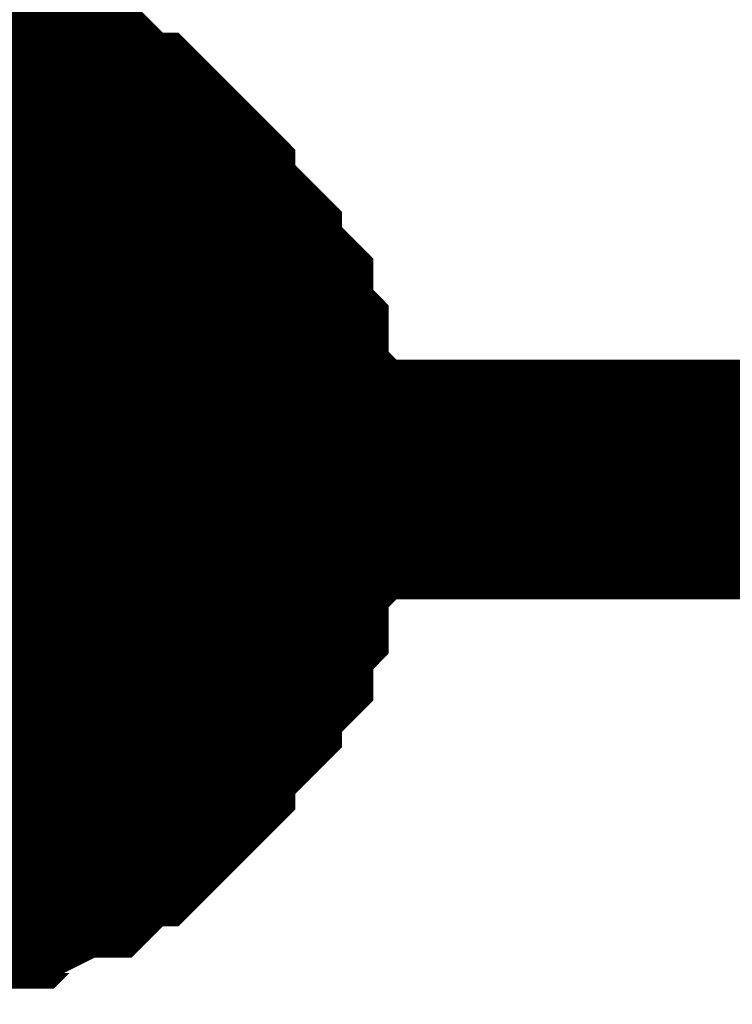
# Model space of a CAD drawing. Header units: inches. Extents: x 0 to 292, y 0 to 193.
# Tile 28 of 256: x 48.475 to 49.367, y 74.618 to 75.85. Entities that reach past the tile are written whole.
import ezdxf

# ---------------------------------------------------------------- set-up
doc = ezdxf.new("R2010")
doc.units = ezdxf.units.IN
doc.layers.add('Sheet', color=255, linetype='Continuous')

msp = doc.modelspace()

# ---------------------------------------------------------------- linework, layer by layer
at = {"layer": 'Sheet'}
for points in [[(93.4634, 75.2747, 0.2997, 0.2997, 0), (77.3309, 75.2747, 0.2997, 0.2997, 0), (60.8282, 75.2747, 0.2997, 0.2997, 0), (48.3002, 75.2747, 0.2997, 0.2997, 0), (36.2982, 75.2747, 0.2997, 0.2997, 0), (36.2982, 77.2823, 0.2997, 0.2997, 0)], [(48.3196, 75.7815, 0.2997, 0.2997, 0), (48.3586, 75.7815, 0.2997, 0.2997, 0), (48.3781, 75.7815, 0.2997, 0.2997, 0), (48.3976, 75.762, 0.2997, 0.2997, 0), (48.4365, 75.762, 0.2997, 0.2997, 0), (48.456, 75.762, 0.2997, 0.2997, 0), (48.4755, 75.7425, 0.2997, 0.2997, 0), (48.495, 75.7425, 0.2997, 0.2997, 0), (48.534, 75.723, 0.2997, 0.2997, 0), (48.5534, 75.723, 0.2997, 0.2997, 0), (48.5729, 75.7035, 0.2997, 0.2997, 0), (48.5924, 75.684, 0.2997, 0.2997, 0), (48.6119, 75.684, 0.2997, 0.2997, 0), (48.6314, 75.6645, 0.2997, 0.2997, 0), (48.6509, 75.645, 0.2997, 0.2997, 0), (48.6703, 75.6255, 0.2997, 0.2997, 0), (48.6703, 75.606, 0.2997, 0.2997, 0), (48.6898, 75.5865, 0.2997, 0.2997, 0), (48.7093, 75.5671, 0.2997, 0.2997, 0), (48.7288, 75.5476, 0.2997, 0.2997, 0), (48.7288, 75.5281, 0.2997, 0.2997, 0), (48.7483, 75.5086, 0.2997, 0.2997, 0), (48.7678, 75.4891, 0.2997, 0.2997, 0), (48.7678, 75.4696, 0.2997, 0.2997, 0), (48.7678, 75.4501, 0.2997, 0.2997, 0), (48.7872, 75.4306, 0.2997, 0.2997, 0), (48.7872, 75.3916, 0.2997, 0.2997, 0), (48.7872, 75.3721, 0.2997, 0.2997, 0), (48.8067, 75.3526, 0.2997, 0.2997, 0), (48.8067, 75.3332, 0.2997, 0.2997, 0), (48.8067, 75.2942, 0.2997, 0.2997, 0), (48.8067, 75.2747, 0.2997, 0.2997, 0)], [(48.3196, 75.7815, 0.2997, 0.2997, 0), (48.3586, 75.7815, 0.2997, 0.2997, 0), (48.3781, 75.7815, 0.2997, 0.2997, 0), (48.3976, 75.762, 0.2997, 0.2997, 0), (48.4365, 75.762, 0.2997, 0.2997, 0), (48.456, 75.762, 0.2997, 0.2997, 0), (48.4755, 75.7425, 0.2997, 0.2997, 0), (48.495, 75.7425, 0.2997, 0.2997, 0), (48.534, 75.723, 0.2997, 0.2997, 0), (48.5534, 75.723, 0.2997, 0.2997, 0), (48.5729, 75.7035, 0.2997, 0.2997, 0), (48.5924, 75.684, 0.2997, 0.2997, 0), (48.6119, 75.684, 0.2997, 0.2997, 0), (48.6314, 75.6645, 0.2997, 0.2997, 0), (48.6509, 75.645, 0.2997, 0.2997, 0), (48.6703, 75.6255, 0.2997, 0.2997, 0), (48.6703, 75.606, 0.2997, 0.2997, 0), (48.6898, 75.5865, 0.2997, 0.2997, 0), (48.7093, 75.5671, 0.2997, 0.2997, 0), (48.7288, 75.5476, 0.2997, 0.2997, 0), (48.7288, 75.5281, 0.2997, 0.2997, 0), (48.7483, 75.5086, 0.2997, 0.2997, 0), (48.7678, 75.4891, 0.2997, 0.2997, 0), (48.7678, 75.4696, 0.2997, 0.2997, 0), (48.7678, 75.4501, 0.2997, 0.2997, 0), (48.7872, 75.4306, 0.2997, 0.2997, 0), (48.7872, 75.3916, 0.2997, 0.2997, 0), (48.7872, 75.3721, 0.2997, 0.2997, 0), (48.8067, 75.3526, 0.2997, 0.2997, 0), (48.8067, 75.3332, 0.2997, 0.2997, 0), (48.8067, 75.2942, 0.2997, 0.2997, 0), (48.8067, 75.2747, 0.2997, 0.2997, 0)], [(48.3196, 75.7815, 0.2997, 0.2997, 0), (48.3586, 75.7815, 0.2997, 0.2997, 0), (48.3781, 75.7815, 0.2997, 0.2997, 0), (48.3976, 75.762, 0.2997, 0.2997, 0), (48.4365, 75.762, 0.2997, 0.2997, 0), (48.456, 75.762, 0.2997, 0.2997, 0), (48.4755, 75.7425, 0.2997, 0.2997, 0), (48.495, 75.7425, 0.2997, 0.2997, 0), (48.534, 75.723, 0.2997, 0.2997, 0), (48.5534, 75.723, 0.2997, 0.2997, 0), (48.5729, 75.7035, 0.2997, 0.2997, 0), (48.5924, 75.684, 0.2997, 0.2997, 0), (48.6119, 75.684, 0.2997, 0.2997, 0), (48.6314, 75.6645, 0.2997, 0.2997, 0), (48.6509, 75.645, 0.2997, 0.2997, 0), (48.6703, 75.6255, 0.2997, 0.2997, 0), (48.6703, 75.606, 0.2997, 0.2997, 0), (48.6898, 75.5865, 0.2997, 0.2997, 0), (48.7093, 75.5671, 0.2997, 0.2997, 0), (48.7288, 75.5476, 0.2997, 0.2997, 0), (48.7288, 75.5281, 0.2997, 0.2997, 0), (48.7483, 75.5086, 0.2997, 0.2997, 0), (48.7678, 75.4891, 0.2997, 0.2997, 0), (48.7678, 75.4696, 0.2997, 0.2997, 0), (48.7678, 75.4501, 0.2997, 0.2997, 0), (48.7872, 75.4306, 0.2997, 0.2997, 0), (48.7872, 75.3916, 0.2997, 0.2997, 0), (48.7872, 75.3721, 0.2997, 0.2997, 0), (48.8067, 75.3526, 0.2997, 0.2997, 0), (48.8067, 75.3332, 0.2997, 0.2997, 0), (48.8067, 75.2942, 0.2997, 0.2997, 0), (48.8067, 75.2747, 0.2997, 0.2997, 0)], [(48.3196, 75.7815, 0.2997, 0.2997, 0), (48.3586, 75.7815, 0.2997, 0.2997, 0), (48.3781, 75.7815, 0.2997, 0.2997, 0), (48.3976, 75.762, 0.2997, 0.2997, 0), (48.4365, 75.762, 0.2997, 0.2997, 0), (48.456, 75.762, 0.2997, 0.2997, 0), (48.4755, 75.7425, 0.2997, 0.2997, 0), (48.495, 75.7425, 0.2997, 0.2997, 0), (48.534, 75.723, 0.2997, 0.2997, 0), (48.5534, 75.723, 0.2997, 0.2997, 0), (48.5729, 75.7035, 0.2997, 0.2997, 0), (48.5924, 75.684, 0.2997, 0.2997, 0), (48.6119, 75.684, 0.2997, 0.2997, 0), (48.6314, 75.6645, 0.2997, 0.2997, 0), (48.6509, 75.645, 0.2997, 0.2997, 0), (48.6703, 75.6255, 0.2997, 0.2997, 0), (48.6703, 75.606, 0.2997, 0.2997, 0), (48.6898, 75.5865, 0.2997, 0.2997, 0), (48.7093, 75.5671, 0.2997, 0.2997, 0), (48.7288, 75.5476, 0.2997, 0.2997, 0), (48.7288, 75.5281, 0.2997, 0.2997, 0), (48.7483, 75.5086, 0.2997, 0.2997, 0), (48.7678, 75.4891, 0.2997, 0.2997, 0), (48.7678, 75.4696, 0.2997, 0.2997, 0), (48.7678, 75.4501, 0.2997, 0.2997, 0), (48.7872, 75.4306, 0.2997, 0.2997, 0), (48.7872, 75.3916, 0.2997, 0.2997, 0), (48.7872, 75.3721, 0.2997, 0.2997, 0), (48.8067, 75.3526, 0.2997, 0.2997, 0), (48.8067, 75.3332, 0.2997, 0.2997, 0), (48.8067, 75.2942, 0.2997, 0.2997, 0), (48.8067, 75.2747, 0.2997, 0.2997, 0)], [(48.3976, 75.762, 0.0991, 0.0991, 0), (48.4365, 75.762, 0.0991, 0.0991, 0), (48.456, 75.762, 0.0991, 0.0991, 0), (48.4755, 75.7425, 0.0991, 0.0991, 0), (48.495, 75.7425, 0.0991, 0.0991, 0), (48.534, 75.723, 0.0991, 0.0991, 0), (48.5534, 75.723, 0.0991, 0.0991, 0), (48.5729, 75.7035, 0.0991, 0.0991, 0), (48.5924, 75.684, 0.0991, 0.0991, 0), (48.6119, 75.684, 0.0991, 0.0991, 0), (48.6314, 75.6645, 0.0991, 0.0991, 0), (48.6509, 75.645, 0.0991, 0.0991, 0), (48.6703, 75.6255, 0.0991, 0.0991, 0), (48.6703, 75.606, 0.0991, 0.0991, 0), (48.6898, 75.5865, 0.0991, 0.0991, 0), (48.7093, 75.5671, 0.0991, 0.0991, 0), (48.7288, 75.5476, 0.0991, 0.0991, 0), (48.7288, 75.5281, 0.0991, 0.0991, 0), (48.7483, 75.5086, 0.0991, 0.0991, 0), (48.7678, 75.4891, 0.0991, 0.0991, 0), (48.7678, 75.4696, 0.0991, 0.0991, 0), (48.7678, 75.4501, 0.0991, 0.0991, 0), (48.7872, 75.4306, 0.0991, 0.0991, 0), (48.7872, 75.3916, 0.0991, 0.0991, 0), (48.7872, 75.3721, 0.0991, 0.0991, 0), (48.8067, 75.3526, 0.0991, 0.0991, 0), (48.8067, 75.3332, 0.0991, 0.0991, 0), (48.8067, 75.2942, 0.0991, 0.0991, 0), (48.8067, 75.2747, 0.0991, 0.0991, 0)], [(48.3976, 75.762, 0.0991, 0.0991, 0), (48.4365, 75.762, 0.0991, 0.0991, 0), (48.456, 75.762, 0.0991, 0.0991, 0), (48.4755, 75.7425, 0.0991, 0.0991, 0), (48.495, 75.7425, 0.0991, 0.0991, 0), (48.534, 75.723, 0.0991, 0.0991, 0), (48.5534, 75.723, 0.0991, 0.0991, 0), (48.5729, 75.7035, 0.0991, 0.0991, 0), (48.5924, 75.684, 0.0991, 0.0991, 0), (48.6119, 75.684, 0.0991, 0.0991, 0), (48.6314, 75.6645, 0.0991, 0.0991, 0), (48.6509, 75.645, 0.0991, 0.0991, 0), (48.6703, 75.6255, 0.0991, 0.0991, 0), (48.6703, 75.606, 0.0991, 0.0991, 0), (48.6898, 75.5865, 0.0991, 0.0991, 0), (48.7093, 75.5671, 0.0991, 0.0991, 0), (48.7288, 75.5476, 0.0991, 0.0991, 0), (48.7288, 75.5281, 0.0991, 0.0991, 0), (48.7483, 75.5086, 0.0991, 0.0991, 0), (48.7678, 75.4891, 0.0991, 0.0991, 0), (48.7678, 75.4696, 0.0991, 0.0991, 0), (48.7678, 75.4501, 0.0991, 0.0991, 0), (48.7872, 75.4306, 0.0991, 0.0991, 0), (48.7872, 75.3916, 0.0991, 0.0991, 0), (48.7872, 75.3721, 0.0991, 0.0991, 0), (48.8067, 75.3526, 0.0991, 0.0991, 0), (48.8067, 75.3332, 0.0991, 0.0991, 0), (48.8067, 75.2942, 0.0991, 0.0991, 0), (48.8067, 75.2747, 0.0991, 0.0991, 0)], [(48.3976, 75.762, 0.0991, 0.0991, 0), (48.4365, 75.762, 0.0991, 0.0991, 0), (48.456, 75.762, 0.0991, 0.0991, 0), (48.4755, 75.7425, 0.0991, 0.0991, 0), (48.495, 75.7425, 0.0991, 0.0991, 0), (48.534, 75.723, 0.0991, 0.0991, 0), (48.5534, 75.723, 0.0991, 0.0991, 0), (48.5729, 75.7035, 0.0991, 0.0991, 0), (48.5924, 75.684, 0.0991, 0.0991, 0), (48.6119, 75.684, 0.0991, 0.0991, 0), (48.6314, 75.6645, 0.0991, 0.0991, 0), (48.6509, 75.645, 0.0991, 0.0991, 0), (48.6703, 75.6255, 0.0991, 0.0991, 0), (48.6703, 75.606, 0.0991, 0.0991, 0), (48.6898, 75.5865, 0.0991, 0.0991, 0), (48.7093, 75.5671, 0.0991, 0.0991, 0), (48.7288, 75.5476, 0.0991, 0.0991, 0), (48.7288, 75.5281, 0.0991, 0.0991, 0), (48.7483, 75.5086, 0.0991, 0.0991, 0), (48.7678, 75.4891, 0.0991, 0.0991, 0), (48.7678, 75.4696, 0.0991, 0.0991, 0), (48.7678, 75.4501, 0.0991, 0.0991, 0), (48.7872, 75.4306, 0.0991, 0.0991, 0), (48.7872, 75.3916, 0.0991, 0.0991, 0), (48.7872, 75.3721, 0.0991, 0.0991, 0), (48.8067, 75.3526, 0.0991, 0.0991, 0), (48.8067, 75.3332, 0.0991, 0.0991, 0), (48.8067, 75.2942, 0.0991, 0.0991, 0), (48.8067, 75.2747, 0.0991, 0.0991, 0)], [(48.3976, 75.762, 0.0991, 0.0991, 0), (48.4365, 75.762, 0.0991, 0.0991, 0), (48.456, 75.762, 0.0991, 0.0991, 0), (48.4755, 75.7425, 0.0991, 0.0991, 0), (48.495, 75.7425, 0.0991, 0.0991, 0), (48.534, 75.723, 0.0991, 0.0991, 0), (48.5534, 75.723, 0.0991, 0.0991, 0), (48.5729, 75.7035, 0.0991, 0.0991, 0), (48.5924, 75.684, 0.0991, 0.0991, 0), (48.6119, 75.684, 0.0991, 0.0991, 0), (48.6314, 75.6645, 0.0991, 0.0991, 0), (48.6509, 75.645, 0.0991, 0.0991, 0), (48.6703, 75.6255, 0.0991, 0.0991, 0), (48.6703, 75.606, 0.0991, 0.0991, 0), (48.6898, 75.5865, 0.0991, 0.0991, 0), (48.7093, 75.5671, 0.0991, 0.0991, 0), (48.7288, 75.5476, 0.0991, 0.0991, 0), (48.7288, 75.5281, 0.0991, 0.0991, 0), (48.7483, 75.5086, 0.0991, 0.0991, 0), (48.7678, 75.4891, 0.0991, 0.0991, 0), (48.7678, 75.4696, 0.0991, 0.0991, 0), (48.7678, 75.4501, 0.0991, 0.0991, 0), (48.7872, 75.4306, 0.0991, 0.0991, 0), (48.7872, 75.3916, 0.0991, 0.0991, 0), (48.7872, 75.3721, 0.0991, 0.0991, 0), (48.8067, 75.3526, 0.0991, 0.0991, 0), (48.8067, 75.3332, 0.0991, 0.0991, 0), (48.8067, 75.2942, 0.0991, 0.0991, 0), (48.8067, 75.2747, 0.0991, 0.0991, 0)], [(48.8067, 75.2747, 0.2997, 0.2997, 0), (48.8067, 75.2552, 0.2997, 0.2997, 0), (48.8067, 75.2162, 0.2997, 0.2997, 0), (48.8067, 75.1967, 0.2997, 0.2997, 0), (48.7872, 75.1772, 0.2997, 0.2997, 0), (48.7872, 75.1577, 0.2997, 0.2997, 0), (48.7872, 75.1188, 0.2997, 0.2997, 0), (48.7678, 75.0993, 0.2997, 0.2997, 0), (48.7678, 75.0798, 0.2997, 0.2997, 0), (48.7678, 75.0603, 0.2997, 0.2997, 0), (48.7483, 75.0408, 0.2997, 0.2997, 0), (48.7288, 75.0213, 0.2997, 0.2997, 0), (48.7288, 75.0018, 0.2997, 0.2997, 0), (48.7093, 74.9823, 0.2997, 0.2997, 0), (48.6898, 74.9628, 0.2997, 0.2997, 0), (48.6703, 74.9433, 0.2997, 0.2997, 0), (48.6703, 74.9238, 0.2997, 0.2997, 0), (48.6509, 74.9044, 0.2997, 0.2997, 0), (48.6314, 74.8849, 0.2997, 0.2997, 0), (48.6119, 74.8654, 0.2997, 0.2997, 0), (48.5924, 74.8654, 0.2997, 0.2997, 0), (48.5729, 74.8459, 0.2997, 0.2997, 0), (48.5534, 74.8264, 0.2997, 0.2997, 0), (48.534, 74.8264, 0.2997, 0.2997, 0), (48.495, 74.8069, 0.2997, 0.2997, 0), (48.4755, 74.8069, 0.2997, 0.2997, 0), (48.456, 74.7874, 0.2997, 0.2997, 0), (48.4365, 74.7874, 0.2997, 0.2997, 0), (48.3976, 74.7874, 0.2997, 0.2997, 0), (48.3781, 74.7679, 0.2997, 0.2997, 0), (48.3586, 74.7679, 0.2997, 0.2997, 0), (48.3196, 74.7679, 0.2997, 0.2997, 0)], [(48.8067, 75.2747, 0.2997, 0.2997, 0), (48.8067, 75.2552, 0.2997, 0.2997, 0), (48.8067, 75.2162, 0.2997, 0.2997, 0), (48.8067, 75.1967, 0.2997, 0.2997, 0), (48.7872, 75.1772, 0.2997, 0.2997, 0), (48.7872, 75.1577, 0.2997, 0.2997, 0), (48.7872, 75.1188, 0.2997, 0.2997, 0), (48.7678, 75.0993, 0.2997, 0.2997, 0), (48.7678, 75.0798, 0.2997, 0.2997, 0), (48.7678, 75.0603, 0.2997, 0.2997, 0), (48.7483, 75.0408, 0.2997, 0.2997, 0), (48.7288, 75.0213, 0.2997, 0.2997, 0), (48.7288, 75.0018, 0.2997, 0.2997, 0), (48.7093, 74.9823, 0.2997, 0.2997, 0), (48.6898, 74.9628, 0.2997, 0.2997, 0), (48.6703, 74.9433, 0.2997, 0.2997, 0), (48.6703, 74.9238, 0.2997, 0.2997, 0), (48.6509, 74.9044, 0.2997, 0.2997, 0), (48.6314, 74.8849, 0.2997, 0.2997, 0), (48.6119, 74.8654, 0.2997, 0.2997, 0), (48.5924, 74.8654, 0.2997, 0.2997, 0), (48.5729, 74.8459, 0.2997, 0.2997, 0), (48.5534, 74.8264, 0.2997, 0.2997, 0), (48.534, 74.8264, 0.2997, 0.2997, 0), (48.495, 74.8069, 0.2997, 0.2997, 0), (48.4755, 74.8069, 0.2997, 0.2997, 0), (48.456, 74.7874, 0.2997, 0.2997, 0), (48.4365, 74.7874, 0.2997, 0.2997, 0), (48.3976, 74.7874, 0.2997, 0.2997, 0), (48.3781, 74.7679, 0.2997, 0.2997, 0), (48.3586, 74.7679, 0.2997, 0.2997, 0), (48.3196, 74.7679, 0.2997, 0.2997, 0)], [(48.8067, 75.2747, 0.2997, 0.2997, 0), (48.8067, 75.2552, 0.2997, 0.2997, 0), (48.8067, 75.2162, 0.2997, 0.2997, 0), (48.8067, 75.1967, 0.2997, 0.2997, 0), (48.7872, 75.1772, 0.2997, 0.2997, 0), (48.7872, 75.1577, 0.2997, 0.2997, 0), (48.7872, 75.1188, 0.2997, 0.2997, 0), (48.7678, 75.0993, 0.2997, 0.2997, 0), (48.7678, 75.0798, 0.2997, 0.2997, 0), (48.7678, 75.0603, 0.2997, 0.2997, 0), (48.7483, 75.0408, 0.2997, 0.2997, 0), (48.7288, 75.0213, 0.2997, 0.2997, 0), (48.7288, 75.0018, 0.2997, 0.2997, 0), (48.7093, 74.9823, 0.2997, 0.2997, 0), (48.6898, 74.9628, 0.2997, 0.2997, 0), (48.6703, 74.9433, 0.2997, 0.2997, 0), (48.6703, 74.9238, 0.2997, 0.2997, 0), (48.6509, 74.9044, 0.2997, 0.2997, 0), (48.6314, 74.8849, 0.2997, 0.2997, 0), (48.6119, 74.8654, 0.2997, 0.2997, 0), (48.5924, 74.8654, 0.2997, 0.2997, 0), (48.5729, 74.8459, 0.2997, 0.2997, 0), (48.5534, 74.8264, 0.2997, 0.2997, 0), (48.534, 74.8264, 0.2997, 0.2997, 0), (48.495, 74.8069, 0.2997, 0.2997, 0), (48.4755, 74.8069, 0.2997, 0.2997, 0), (48.456, 74.7874, 0.2997, 0.2997, 0), (48.4365, 74.7874, 0.2997, 0.2997, 0), (48.3976, 74.7874, 0.2997, 0.2997, 0), (48.3781, 74.7679, 0.2997, 0.2997, 0), (48.3586, 74.7679, 0.2997, 0.2997, 0), (48.3196, 74.7679, 0.2997, 0.2997, 0)], [(48.8067, 75.2747, 0.2997, 0.2997, 0), (48.8067, 75.2552, 0.2997, 0.2997, 0), (48.8067, 75.2162, 0.2997, 0.2997, 0), (48.8067, 75.1967, 0.2997, 0.2997, 0), (48.7872, 75.1772, 0.2997, 0.2997, 0), (48.7872, 75.1577, 0.2997, 0.2997, 0), (48.7872, 75.1188, 0.2997, 0.2997, 0), (48.7678, 75.0993, 0.2997, 0.2997, 0), (48.7678, 75.0798, 0.2997, 0.2997, 0), (48.7678, 75.0603, 0.2997, 0.2997, 0), (48.7483, 75.0408, 0.2997, 0.2997, 0), (48.7288, 75.0213, 0.2997, 0.2997, 0), (48.7288, 75.0018, 0.2997, 0.2997, 0), (48.7093, 74.9823, 0.2997, 0.2997, 0), (48.6898, 74.9628, 0.2997, 0.2997, 0), (48.6703, 74.9433, 0.2997, 0.2997, 0), (48.6703, 74.9238, 0.2997, 0.2997, 0), (48.6509, 74.9044, 0.2997, 0.2997, 0), (48.6314, 74.8849, 0.2997, 0.2997, 0), (48.6119, 74.8654, 0.2997, 0.2997, 0), (48.5924, 74.8654, 0.2997, 0.2997, 0), (48.5729, 74.8459, 0.2997, 0.2997, 0), (48.5534, 74.8264, 0.2997, 0.2997, 0), (48.534, 74.8264, 0.2997, 0.2997, 0), (48.495, 74.8069, 0.2997, 0.2997, 0), (48.4755, 74.8069, 0.2997, 0.2997, 0), (48.456, 74.7874, 0.2997, 0.2997, 0), (48.4365, 74.7874, 0.2997, 0.2997, 0), (48.3976, 74.7874, 0.2997, 0.2997, 0), (48.3781, 74.7679, 0.2997, 0.2997, 0), (48.3586, 74.7679, 0.2997, 0.2997, 0), (48.3196, 74.7679, 0.2997, 0.2997, 0)], [(48.8067, 75.2747, 0.2997, 0.2997, 0), (48.8067, 75.2747, 0.2997, 0.2997, 0), (48.8067, 75.2747, 0.2997, 0.2997, 0), (48.8067, 75.2747, 0.2997, 0.2997, 0), (48.8067, 75.2747, 0.2997, 0.2997, 0), (48.8067, 75.2747, 0.2997, 0.2997, 0), (48.8067, 75.2747, 0.2997, 0.2997, 0), (48.8067, 75.2747, 0.2997, 0.2997, 0), (48.8067, 75.2747, 0.2997, 0.2997, 0), (48.8067, 75.2747, 0.2997, 0.2997, 0), (48.8067, 75.2747, 0.2997, 0.2997, 0), (48.8067, 75.2747, 0.2997, 0.2997, 0), (48.8067, 75.2747, 0.2997, 0.2997, 0), (48.8067, 75.2747, 0.2997, 0.2997, 0), (48.8067, 75.2747, 0.2997, 0.2997, 0), (48.8067, 75.2747, 0.2997, 0.2997, 0), (48.8067, 75.2747, 0.2997, 0.2997, 0), (48.8067, 75.2747, 0.2997, 0.2997, 0), (48.8067, 75.2747, 0.2997, 0.2997, 0), (48.8067, 75.2747, 0.2997, 0.2997, 0), (48.8067, 75.2747, 0.2997, 0.2997, 0), (48.8067, 75.2747, 0.2997, 0.2997, 0), (48.8067, 75.2747, 0.2997, 0.2997, 0), (48.8067, 75.2747, 0.2997, 0.2997, 0), (48.8067, 75.2747, 0.2997, 0.2997, 0), (48.8067, 75.2747, 0.2997, 0.2997, 0), (48.8067, 75.2747, 0.2997, 0.2997, 0), (48.8067, 75.2747, 0.2997, 0.2997, 0), (48.8067, 75.2747, 0.2997, 0.2997, 0), (48.8067, 75.2747, 0.2997, 0.2997, 0), (48.8067, 75.2747, 0.2997, 0.2997, 0), (48.8067, 75.2747, 0.2997, 0.2997, 0), (48.8067, 75.2747, 0.2997, 0.2997, 0)], [(48.8067, 75.2747, 0.2997, 0.2997, 0), (48.8067, 75.2747, 0.2997, 0.2997, 0)], [(48.8067, 75.2747, 0.2997, 0.2997, 0), (48.8067, 75.2747, 0.2997, 0.2997, 0), (48.8067, 75.2747, 0.2997, 0.2997, 0), (48.8067, 75.2747, 0.2997, 0.2997, 0), (48.8067, 75.2747, 0.2997, 0.2997, 0), (48.8067, 75.2747, 0.2997, 0.2997, 0), (48.8067, 75.2747, 0.2997, 0.2997, 0), (48.8067, 75.2747, 0.2997, 0.2997, 0), (48.8067, 75.2747, 0.2997, 0.2997, 0), (48.8067, 75.2747, 0.2997, 0.2997, 0), (48.8067, 75.2747, 0.2997, 0.2997, 0), (48.8067, 75.2747, 0.2997, 0.2997, 0), (48.8067, 75.2747, 0.2997, 0.2997, 0), (48.8067, 75.2747, 0.2997, 0.2997, 0), (48.8067, 75.2747, 0.2997, 0.2997, 0), (48.8067, 75.2747, 0.2997, 0.2997, 0), (48.8067, 75.2747, 0.2997, 0.2997, 0), (48.8067, 75.2747, 0.2997, 0.2997, 0), (48.8067, 75.2747, 0.2997, 0.2997, 0), (48.8067, 75.2747, 0.2997, 0.2997, 0), (48.8067, 75.2747, 0.2997, 0.2997, 0), (48.8067, 75.2747, 0.2997, 0.2997, 0), (48.8067, 75.2747, 0.2997, 0.2997, 0), (48.8067, 75.2747, 0.2997, 0.2997, 0), (48.8067, 75.2747, 0.2997, 0.2997, 0), (48.8067, 75.2747, 0.2997, 0.2997, 0), (48.8067, 75.2747, 0.2997, 0.2997, 0), (48.8067, 75.2747, 0.2997, 0.2997, 0), (48.8067, 75.2747, 0.2997, 0.2997, 0), (48.8067, 75.2747, 0.2997, 0.2997, 0), (48.8067, 75.2747, 0.2997, 0.2997, 0), (48.8067, 75.2747, 0.2997, 0.2997, 0), (48.8067, 75.2747, 0.2997, 0.2997, 0)], [(48.8067, 75.2747, 0.2997, 0.2997, 0), (48.8067, 75.2747, 0.2997, 0.2997, 0)], [(48.8067, 75.2747, 0.2997, 0.2997, 0), (48.8067, 75.2747, 0.2997, 0.2997, 0), (48.8067, 75.2747, 0.2997, 0.2997, 0), (48.8067, 75.2747, 0.2997, 0.2997, 0), (48.8067, 75.2747, 0.2997, 0.2997, 0), (48.8067, 75.2747, 0.2997, 0.2997, 0), (48.8067, 75.2747, 0.2997, 0.2997, 0), (48.8067, 75.2747, 0.2997, 0.2997, 0), (48.8067, 75.2747, 0.2997, 0.2997, 0), (48.8067, 75.2747, 0.2997, 0.2997, 0), (48.8067, 75.2747, 0.2997, 0.2997, 0), (48.8067, 75.2747, 0.2997, 0.2997, 0), (48.8067, 75.2747, 0.2997, 0.2997, 0), (48.8067, 75.2747, 0.2997, 0.2997, 0), (48.8067, 75.2747, 0.2997, 0.2997, 0), (48.8067, 75.2747, 0.2997, 0.2997, 0), (48.8067, 75.2747, 0.2997, 0.2997, 0), (48.8067, 75.2747, 0.2997, 0.2997, 0), (48.8067, 75.2747, 0.2997, 0.2997, 0), (48.8067, 75.2747, 0.2997, 0.2997, 0), (48.8067, 75.2747, 0.2997, 0.2997, 0), (48.8067, 75.2747, 0.2997, 0.2997, 0), (48.8067, 75.2747, 0.2997, 0.2997, 0), (48.8067, 75.2747, 0.2997, 0.2997, 0), (48.8067, 75.2747, 0.2997, 0.2997, 0), (48.8067, 75.2747, 0.2997, 0.2997, 0), (48.8067, 75.2747, 0.2997, 0.2997, 0), (48.8067, 75.2747, 0.2997, 0.2997, 0), (48.8067, 75.2747, 0.2997, 0.2997, 0), (48.8067, 75.2747, 0.2997, 0.2997, 0), (48.8067, 75.2747, 0.2997, 0.2997, 0), (48.8067, 75.2747, 0.2997, 0.2997, 0), (48.8067, 75.2747, 0.2997, 0.2997, 0)], [(48.8067, 75.2747, 0.2997, 0.2997, 0), (48.8067, 75.2747, 0.2997, 0.2997, 0)], [(48.8067, 75.2747, 0.2997, 0.2997, 0), (48.8067, 75.2747, 0.2997, 0.2997, 0), (48.8067, 75.2747, 0.2997, 0.2997, 0), (48.8067, 75.2747, 0.2997, 0.2997, 0), (48.8067, 75.2747, 0.2997, 0.2997, 0), (48.8067, 75.2747, 0.2997, 0.2997, 0), (48.8067, 75.2747, 0.2997, 0.2997, 0), (48.8067, 75.2747, 0.2997, 0.2997, 0), (48.8067, 75.2747, 0.2997, 0.2997, 0), (48.8067, 75.2747, 0.2997, 0.2997, 0), (48.8067, 75.2747, 0.2997, 0.2997, 0), (48.8067, 75.2747, 0.2997, 0.2997, 0), (48.8067, 75.2747, 0.2997, 0.2997, 0), (48.8067, 75.2747, 0.2997, 0.2997, 0), (48.8067, 75.2747, 0.2997, 0.2997, 0), (48.8067, 75.2747, 0.2997, 0.2997, 0), (48.8067, 75.2747, 0.2997, 0.2997, 0), (48.8067, 75.2747, 0.2997, 0.2997, 0), (48.8067, 75.2747, 0.2997, 0.2997, 0), (48.8067, 75.2747, 0.2997, 0.2997, 0), (48.8067, 75.2747, 0.2997, 0.2997, 0), (48.8067, 75.2747, 0.2997, 0.2997, 0), (48.8067, 75.2747, 0.2997, 0.2997, 0), (48.8067, 75.2747, 0.2997, 0.2997, 0), (48.8067, 75.2747, 0.2997, 0.2997, 0), (48.8067, 75.2747, 0.2997, 0.2997, 0), (48.8067, 75.2747, 0.2997, 0.2997, 0), (48.8067, 75.2747, 0.2997, 0.2997, 0), (48.8067, 75.2747, 0.2997, 0.2997, 0), (48.8067, 75.2747, 0.2997, 0.2997, 0), (48.8067, 75.2747, 0.2997, 0.2997, 0), (48.8067, 75.2747, 0.2997, 0.2997, 0), (48.8067, 75.2747, 0.2997, 0.2997, 0)], [(48.8067, 75.2747, 0.2997, 0.2997, 0), (48.8067, 75.2747, 0.2997, 0.2997, 0)], [(48.8067, 75.2747, 0.0991, 0.0991, 0), (48.8067, 75.2552, 0.0991, 0.0991, 0), (48.8067, 75.2162, 0.0991, 0.0991, 0), (48.8067, 75.1967, 0.0991, 0.0991, 0), (48.7872, 75.1772, 0.0991, 0.0991, 0), (48.7872, 75.1577, 0.0991, 0.0991, 0), (48.7872, 75.1188, 0.0991, 0.0991, 0), (48.7678, 75.0993, 0.0991, 0.0991, 0), (48.7678, 75.0798, 0.0991, 0.0991, 0), (48.7678, 75.0603, 0.0991, 0.0991, 0), (48.7483, 75.0408, 0.0991, 0.0991, 0), (48.7288, 75.0213, 0.0991, 0.0991, 0), (48.7288, 75.0018, 0.0991, 0.0991, 0), (48.7093, 74.9823, 0.0991, 0.0991, 0), (48.6898, 74.9628, 0.0991, 0.0991, 0), (48.6703, 74.9433, 0.0991, 0.0991, 0), (48.6703, 74.9238, 0.0991, 0.0991, 0), (48.6509, 74.9044, 0.0991, 0.0991, 0), (48.6314, 74.8849, 0.0991, 0.0991, 0), (48.6119, 74.8654, 0.0991, 0.0991, 0), (48.5924, 74.8654, 0.0991, 0.0991, 0), (48.5729, 74.8459, 0.0991, 0.0991, 0), (48.5534, 74.8264, 0.0991, 0.0991, 0), (48.534, 74.8264, 0.0991, 0.0991, 0), (48.495, 74.8069, 0.0991, 0.0991, 0), (48.4755, 74.8069, 0.0991, 0.0991, 0), (48.456, 74.7874, 0.0991, 0.0991, 0), (48.4365, 74.7874, 0.0991, 0.0991, 0), (48.3976, 74.7874, 0.0991, 0.0991, 0)], [(48.8067, 75.2747, 0.0991, 0.0991, 0), (48.8067, 75.2552, 0.0991, 0.0991, 0), (48.8067, 75.2162, 0.0991, 0.0991, 0), (48.8067, 75.1967, 0.0991, 0.0991, 0), (48.7872, 75.1772, 0.0991, 0.0991, 0), (48.7872, 75.1577, 0.0991, 0.0991, 0), (48.7872, 75.1188, 0.0991, 0.0991, 0), (48.7678, 75.0993, 0.0991, 0.0991, 0), (48.7678, 75.0798, 0.0991, 0.0991, 0), (48.7678, 75.0603, 0.0991, 0.0991, 0), (48.7483, 75.0408, 0.0991, 0.0991, 0), (48.7288, 75.0213, 0.0991, 0.0991, 0), (48.7288, 75.0018, 0.0991, 0.0991, 0), (48.7093, 74.9823, 0.0991, 0.0991, 0), (48.6898, 74.9628, 0.0991, 0.0991, 0), (48.6703, 74.9433, 0.0991, 0.0991, 0), (48.6703, 74.9238, 0.0991, 0.0991, 0), (48.6509, 74.9044, 0.0991, 0.0991, 0), (48.6314, 74.8849, 0.0991, 0.0991, 0), (48.6119, 74.8654, 0.0991, 0.0991, 0), (48.5924, 74.8654, 0.0991, 0.0991, 0), (48.5729, 74.8459, 0.0991, 0.0991, 0), (48.5534, 74.8264, 0.0991, 0.0991, 0), (48.534, 74.8264, 0.0991, 0.0991, 0), (48.495, 74.8069, 0.0991, 0.0991, 0), (48.4755, 74.8069, 0.0991, 0.0991, 0), (48.456, 74.7874, 0.0991, 0.0991, 0), (48.4365, 74.7874, 0.0991, 0.0991, 0), (48.3976, 74.7874, 0.0991, 0.0991, 0)], [(48.8067, 75.2747, 0.0991, 0.0991, 0), (48.8067, 75.2552, 0.0991, 0.0991, 0), (48.8067, 75.2162, 0.0991, 0.0991, 0), (48.8067, 75.1967, 0.0991, 0.0991, 0), (48.7872, 75.1772, 0.0991, 0.0991, 0), (48.7872, 75.1577, 0.0991, 0.0991, 0), (48.7872, 75.1188, 0.0991, 0.0991, 0), (48.7678, 75.0993, 0.0991, 0.0991, 0), (48.7678, 75.0798, 0.0991, 0.0991, 0), (48.7678, 75.0603, 0.0991, 0.0991, 0), (48.7483, 75.0408, 0.0991, 0.0991, 0), (48.7288, 75.0213, 0.0991, 0.0991, 0), (48.7288, 75.0018, 0.0991, 0.0991, 0), (48.7093, 74.9823, 0.0991, 0.0991, 0), (48.6898, 74.9628, 0.0991, 0.0991, 0), (48.6703, 74.9433, 0.0991, 0.0991, 0), (48.6703, 74.9238, 0.0991, 0.0991, 0), (48.6509, 74.9044, 0.0991, 0.0991, 0), (48.6314, 74.8849, 0.0991, 0.0991, 0), (48.6119, 74.8654, 0.0991, 0.0991, 0), (48.5924, 74.8654, 0.0991, 0.0991, 0), (48.5729, 74.8459, 0.0991, 0.0991, 0), (48.5534, 74.8264, 0.0991, 0.0991, 0), (48.534, 74.8264, 0.0991, 0.0991, 0), (48.495, 74.8069, 0.0991, 0.0991, 0), (48.4755, 74.8069, 0.0991, 0.0991, 0), (48.456, 74.7874, 0.0991, 0.0991, 0), (48.4365, 74.7874, 0.0991, 0.0991, 0), (48.3976, 74.7874, 0.0991, 0.0991, 0)], [(48.8067, 75.2747, 0.0991, 0.0991, 0), (48.8067, 75.2552, 0.0991, 0.0991, 0), (48.8067, 75.2162, 0.0991, 0.0991, 0), (48.8067, 75.1967, 0.0991, 0.0991, 0), (48.7872, 75.1772, 0.0991, 0.0991, 0), (48.7872, 75.1577, 0.0991, 0.0991, 0), (48.7872, 75.1188, 0.0991, 0.0991, 0), (48.7678, 75.0993, 0.0991, 0.0991, 0), (48.7678, 75.0798, 0.0991, 0.0991, 0), (48.7678, 75.0603, 0.0991, 0.0991, 0), (48.7483, 75.0408, 0.0991, 0.0991, 0), (48.7288, 75.0213, 0.0991, 0.0991, 0), (48.7288, 75.0018, 0.0991, 0.0991, 0), (48.7093, 74.9823, 0.0991, 0.0991, 0), (48.6898, 74.9628, 0.0991, 0.0991, 0), (48.6703, 74.9433, 0.0991, 0.0991, 0), (48.6703, 74.9238, 0.0991, 0.0991, 0), (48.6509, 74.9044, 0.0991, 0.0991, 0), (48.6314, 74.8849, 0.0991, 0.0991, 0), (48.6119, 74.8654, 0.0991, 0.0991, 0), (48.5924, 74.8654, 0.0991, 0.0991, 0), (48.5729, 74.8459, 0.0991, 0.0991, 0), (48.5534, 74.8264, 0.0991, 0.0991, 0), (48.534, 74.8264, 0.0991, 0.0991, 0), (48.495, 74.8069, 0.0991, 0.0991, 0), (48.4755, 74.8069, 0.0991, 0.0991, 0), (48.456, 74.7874, 0.0991, 0.0991, 0), (48.4365, 74.7874, 0.0991, 0.0991, 0), (48.3976, 74.7874, 0.0991, 0.0991, 0)], [(48.8067, 75.2747, 0.0991, 0.0991, 0), (48.8067, 75.2747, 0.0991, 0.0991, 0), (48.8067, 75.2747, 0.0991, 0.0991, 0), (48.8067, 75.2747, 0.0991, 0.0991, 0), (48.8067, 75.2747, 0.0991, 0.0991, 0), (48.8067, 75.2747, 0.0991, 0.0991, 0), (48.8067, 75.2747, 0.0991, 0.0991, 0), (48.8067, 75.2747, 0.0991, 0.0991, 0), (48.8067, 75.2747, 0.0991, 0.0991, 0), (48.8067, 75.2747, 0.0991, 0.0991, 0), (48.8067, 75.2747, 0.0991, 0.0991, 0), (48.8067, 75.2747, 0.0991, 0.0991, 0), (48.8067, 75.2747, 0.0991, 0.0991, 0), (48.8067, 75.2747, 0.0991, 0.0991, 0), (48.8067, 75.2747, 0.0991, 0.0991, 0), (48.8067, 75.2747, 0.0991, 0.0991, 0), (48.8067, 75.2747, 0.0991, 0.0991, 0), (48.8067, 75.2747, 0.0991, 0.0991, 0), (48.8067, 75.2747, 0.0991, 0.0991, 0), (48.8067, 75.2747, 0.0991, 0.0991, 0), (48.8067, 75.2747, 0.0991, 0.0991, 0), (48.8067, 75.2747, 0.0991, 0.0991, 0), (48.8067, 75.2747, 0.0991, 0.0991, 0), (48.8067, 75.2747, 0.0991, 0.0991, 0), (48.8067, 75.2747, 0.0991, 0.0991, 0), (48.8067, 75.2747, 0.0991, 0.0991, 0), (48.8067, 75.2747, 0.0991, 0.0991, 0), (48.8067, 75.2747, 0.0991, 0.0991, 0), (48.8067, 75.2747, 0.0991, 0.0991, 0), (48.8067, 75.2747, 0.0991, 0.0991, 0), (48.8067, 75.2747, 0.0991, 0.0991, 0), (48.8067, 75.2747, 0.0991, 0.0991, 0), (48.8067, 75.2747, 0.0991, 0.0991, 0)], [(48.8067, 75.2747, 0.0991, 0.0991, 0), (48.8067, 75.2747, 0.0991, 0.0991, 0)], [(48.8067, 75.2747, 0.0991, 0.0991, 0), (48.8067, 75.2747, 0.0991, 0.0991, 0), (48.8067, 75.2747, 0.0991, 0.0991, 0), (48.8067, 75.2747, 0.0991, 0.0991, 0), (48.8067, 75.2747, 0.0991, 0.0991, 0), (48.8067, 75.2747, 0.0991, 0.0991, 0), (48.8067, 75.2747, 0.0991, 0.0991, 0), (48.8067, 75.2747, 0.0991, 0.0991, 0), (48.8067, 75.2747, 0.0991, 0.0991, 0), (48.8067, 75.2747, 0.0991, 0.0991, 0), (48.8067, 75.2747, 0.0991, 0.0991, 0), (48.8067, 75.2747, 0.0991, 0.0991, 0), (48.8067, 75.2747, 0.0991, 0.0991, 0), (48.8067, 75.2747, 0.0991, 0.0991, 0), (48.8067, 75.2747, 0.0991, 0.0991, 0), (48.8067, 75.2747, 0.0991, 0.0991, 0), (48.8067, 75.2747, 0.0991, 0.0991, 0), (48.8067, 75.2747, 0.0991, 0.0991, 0), (48.8067, 75.2747, 0.0991, 0.0991, 0), (48.8067, 75.2747, 0.0991, 0.0991, 0), (48.8067, 75.2747, 0.0991, 0.0991, 0), (48.8067, 75.2747, 0.0991, 0.0991, 0), (48.8067, 75.2747, 0.0991, 0.0991, 0), (48.8067, 75.2747, 0.0991, 0.0991, 0), (48.8067, 75.2747, 0.0991, 0.0991, 0), (48.8067, 75.2747, 0.0991, 0.0991, 0), (48.8067, 75.2747, 0.0991, 0.0991, 0), (48.8067, 75.2747, 0.0991, 0.0991, 0), (48.8067, 75.2747, 0.0991, 0.0991, 0), (48.8067, 75.2747, 0.0991, 0.0991, 0), (48.8067, 75.2747, 0.0991, 0.0991, 0), (48.8067, 75.2747, 0.0991, 0.0991, 0), (48.8067, 75.2747, 0.0991, 0.0991, 0)], [(48.8067, 75.2747, 0.0991, 0.0991, 0), (48.8067, 75.2747, 0.0991, 0.0991, 0)], [(48.8067, 75.2747, 0.0991, 0.0991, 0), (48.8067, 75.2747, 0.0991, 0.0991, 0), (48.8067, 75.2747, 0.0991, 0.0991, 0), (48.8067, 75.2747, 0.0991, 0.0991, 0), (48.8067, 75.2747, 0.0991, 0.0991, 0), (48.8067, 75.2747, 0.0991, 0.0991, 0), (48.8067, 75.2747, 0.0991, 0.0991, 0), (48.8067, 75.2747, 0.0991, 0.0991, 0), (48.8067, 75.2747, 0.0991, 0.0991, 0), (48.8067, 75.2747, 0.0991, 0.0991, 0), (48.8067, 75.2747, 0.0991, 0.0991, 0), (48.8067, 75.2747, 0.0991, 0.0991, 0), (48.8067, 75.2747, 0.0991, 0.0991, 0), (48.8067, 75.2747, 0.0991, 0.0991, 0), (48.8067, 75.2747, 0.0991, 0.0991, 0), (48.8067, 75.2747, 0.0991, 0.0991, 0), (48.8067, 75.2747, 0.0991, 0.0991, 0), (48.8067, 75.2747, 0.0991, 0.0991, 0), (48.8067, 75.2747, 0.0991, 0.0991, 0), (48.8067, 75.2747, 0.0991, 0.0991, 0), (48.8067, 75.2747, 0.0991, 0.0991, 0), (48.8067, 75.2747, 0.0991, 0.0991, 0), (48.8067, 75.2747, 0.0991, 0.0991, 0), (48.8067, 75.2747, 0.0991, 0.0991, 0), (48.8067, 75.2747, 0.0991, 0.0991, 0), (48.8067, 75.2747, 0.0991, 0.0991, 0), (48.8067, 75.2747, 0.0991, 0.0991, 0), (48.8067, 75.2747, 0.0991, 0.0991, 0), (48.8067, 75.2747, 0.0991, 0.0991, 0), (48.8067, 75.2747, 0.0991, 0.0991, 0), (48.8067, 75.2747, 0.0991, 0.0991, 0), (48.8067, 75.2747, 0.0991, 0.0991, 0), (48.8067, 75.2747, 0.0991, 0.0991, 0)], [(48.8067, 75.2747, 0.0991, 0.0991, 0), (48.8067, 75.2747, 0.0991, 0.0991, 0)], [(48.8067, 75.2747, 0.0991, 0.0991, 0), (48.8067, 75.2747, 0.0991, 0.0991, 0), (48.8067, 75.2747, 0.0991, 0.0991, 0), (48.8067, 75.2747, 0.0991, 0.0991, 0), (48.8067, 75.2747, 0.0991, 0.0991, 0), (48.8067, 75.2747, 0.0991, 0.0991, 0), (48.8067, 75.2747, 0.0991, 0.0991, 0), (48.8067, 75.2747, 0.0991, 0.0991, 0), (48.8067, 75.2747, 0.0991, 0.0991, 0), (48.8067, 75.2747, 0.0991, 0.0991, 0), (48.8067, 75.2747, 0.0991, 0.0991, 0), (48.8067, 75.2747, 0.0991, 0.0991, 0), (48.8067, 75.2747, 0.0991, 0.0991, 0), (48.8067, 75.2747, 0.0991, 0.0991, 0), (48.8067, 75.2747, 0.0991, 0.0991, 0), (48.8067, 75.2747, 0.0991, 0.0991, 0), (48.8067, 75.2747, 0.0991, 0.0991, 0), (48.8067, 75.2747, 0.0991, 0.0991, 0), (48.8067, 75.2747, 0.0991, 0.0991, 0), (48.8067, 75.2747, 0.0991, 0.0991, 0), (48.8067, 75.2747, 0.0991, 0.0991, 0), (48.8067, 75.2747, 0.0991, 0.0991, 0), (48.8067, 75.2747, 0.0991, 0.0991, 0), (48.8067, 75.2747, 0.0991, 0.0991, 0), (48.8067, 75.2747, 0.0991, 0.0991, 0), (48.8067, 75.2747, 0.0991, 0.0991, 0), (48.8067, 75.2747, 0.0991, 0.0991, 0), (48.8067, 75.2747, 0.0991, 0.0991, 0), (48.8067, 75.2747, 0.0991, 0.0991, 0), (48.8067, 75.2747, 0.0991, 0.0991, 0), (48.8067, 75.2747, 0.0991, 0.0991, 0), (48.8067, 75.2747, 0.0991, 0.0991, 0), (48.8067, 75.2747, 0.0991, 0.0991, 0)], [(48.8067, 75.2747, 0.0991, 0.0991, 0), (48.8067, 75.2747, 0.0991, 0.0991, 0)]]:
    msp.add_lwpolyline(points, format="xyseb", dxfattribs=at)
msp.add_lwpolyline([(48.006, 75.284, 0.508, 0.508, 1), (48.514, 75.284, 0.508, 0.508, 1)], format="xyseb", close=True, dxfattribs=at)

doc.saveas('drawing.dxf')
